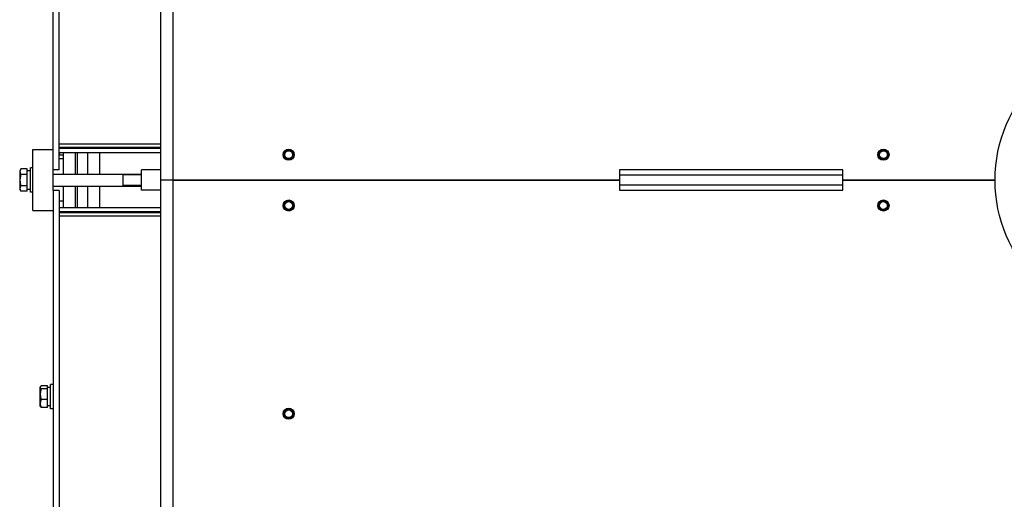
# Model space of a CAD drawing. Header units: millimetres. Extents: x -5881 to 876, y -3382 to 1045.
# Tile 2 of 23: x -5846 to -4875, y -2801 to -2328. Entities that reach past the tile are written whole.
import ezdxf

# ---------------------------------------------------------------- set-up
doc = ezdxf.new("R2010")
doc.units = ezdxf.units.MM
for name, color, linetype, true_color in [('G', 3, 'Continuous', 0x00ff00), ('R', 1, 'Continuous', 0xff0000), ('WELDING', 7, 'Continuous', 0xffffff)]:
    doc.layers.add(name, color=color, linetype=linetype, true_color=true_color)

msp = doc.modelspace()

# ---------------------------------------------------------------- linework, layer by layer
at = {"layer": 'G', "lineweight": 25}
for p, q in [((-5812.56, -2423.3), (-5812.56, -1649.48)), ((-5806.56, -2423.3), (-5806.56, -1653.65)), ((-5694.56, -2150.8), (-5694.56, -2486.3)), ((-5706.56, -2486.3), (-5706.56, -2159.68)), ((-5812.56, -2466.3), (-5812.56, -2423.3)), ((-5806.56, -2466.3), (-5806.56, -2423.3)), ((-5706.56, -2450.86), (-5806.56, -2450.86)), ((-5832.56, -2516.3), (-5832.56, -2456.3)), ((-5832.56, -2456.3), (-5824.56, -2456.3)), ((-5824.56, -2456.3), (-5812.56, -2456.3)), ((-5706.56, -2454.3), (-5806.56, -2454.3)), ((-5706.56, -2455.3), (-5806.56, -2455.3)), ((-5706.56, -2459.3), (-5806.56, -2459.3)), ((-5802.56, -2461.66), (-5806.14, -2461.66)), ((-5802.56, -2480.3), (-5802.56, -2459.3)), ((-5790.56, -2480.3), (-5790.56, -2459.3)), ((-5788.56, -2480.3), (-5788.56, -2459.3)), ((-5778.56, -2480.3), (-5778.56, -2459.3)), ((-5778.56, -2480.3), (-5778.56, -2459.3)), ((-5766.56, -2480.3), (-5766.56, -2459.3)), ((-5720.56, -2455.3), (-5720.56, -2454.3)), ((-5720.56, -2455.3), (-5720.56, -2454.3)), ((-5584.7, -2463.35), (-5584.4, -2458.74)), ((-5580.86, -2465.91), (-5584.7, -2463.35)), ((-5584.4, -2458.74), (-5580.26, -2456.69)), ((-5576.72, -2463.86), (-5580.86, -2465.91)), ((-5580.26, -2456.69), (-5576.42, -2459.25)), ((-5576.42, -2459.25), (-5576.72, -2463.86)), ((-4998.7, -2463.35), (-4998.4, -2458.74)), ((-4994.86, -2465.91), (-4998.7, -2463.35)), ((-4998.4, -2458.74), (-4994.26, -2456.69)), ((-4990.72, -2463.86), (-4994.86, -2465.91)), ((-4994.26, -2456.69), (-4990.42, -2459.25)), ((-4990.42, -2459.25), (-4990.72, -2463.86)), ((-5812.56, -2476.3), (-5812.56, -2466.3)), ((-5806.56, -2476.3), (-5806.56, -2466.3)), ((-5802.56, -2465.24), (-5806.14, -2465.24)), ((-5844.44, -2475.33), (-5845.56, -2477.27)), ((-5845.56, -2477.27), (-5845.56, -2495.32)), ((-5838.06, -2475.33), (-5844.44, -2475.33)), ((-5838.06, -2480.81), (-5844.44, -2480.81)), ((-5838.06, -2480.81), (-5838.06, -2475.33)), ((-5835.06, -2477.2), (-5838.06, -2477.2)), ((-5838.06, -2491.78), (-5838.06, -2480.81)), ((-5835.06, -2498.3), (-5835.06, -2474.3)), ((-5832.56, -2474.3), (-5835.06, -2474.3)), ((-5812.56, -2496.46), (-5812.56, -2476.3)), ((-5806.56, -2476.3), (-5812.56, -2476.3)), ((-5812.56, -2480.3), (-5725.56, -2480.3)), ((-5744.06, -2480.3), (-5744.06, -2486.3)), ((-5706.56, -2476.3), (-5725.56, -2476.3)), ((-5725.56, -2496.3), (-5725.56, -2476.3)), ((-5254.56, -2476.3), (-5254.56, -2486.3)), ((-5034.56, -2476.3), (-5254.56, -2476.3)), ((-5226.49, -2481.3), (-5254.56, -2481.3)), ((-5062.63, -2481.3), (-5226.49, -2481.3)), ((-5034.56, -2481.3), (-5062.63, -2481.3)), ((-5034.56, -2486.3), (-5034.56, -2476.3)), ((-5838.06, -2491.78), (-5844.44, -2491.78)), ((-5838.06, -2497.27), (-5838.06, -2491.78)), ((-5812.56, -2492.3), (-5725.56, -2492.3)), ((-5802.56, -2513.46), (-5802.56, -2492.3)), ((-5790.56, -2513.46), (-5790.56, -2492.3)), ((-5788.56, -2513.46), (-5788.56, -2492.3)), ((-5778.56, -2513.46), (-5778.56, -2492.3)), ((-5778.56, -2513.46), (-5778.56, -2492.3)), ((-5766.56, -2513.46), (-5766.56, -2492.3)), ((-5744.06, -2486.3), (-5744.06, -2492.3)), ((-5694.56, -2486.3), (-5706.56, -2486.3)), ((-5694.56, -2486.3), (-5706.56, -2486.3)), ((-5706.56, -2812.92), (-5706.56, -2486.3)), ((-5689.56, -2486.3), (-5694.56, -2486.3)), ((-5694.56, -2486.3), (-5694.56, -2821.8)), ((-5694.56, -2486.3), (-5689.56, -2486.3)), ((-5689.56, -2486.3), (-5254.56, -2486.3)), ((-5254.56, -2486.3), (-5689.56, -2486.3)), ((-5254.56, -2486.3), (-5254.56, -2496.3)), ((-5226.49, -2491.3), (-5254.56, -2491.3)), ((-5062.63, -2491.3), (-5226.49, -2491.3)), ((-5034.56, -2491.3), (-5062.63, -2491.3)), ((-5034.56, -2496.3), (-5034.56, -2486.3)), ((-5034.56, -2486.3), (-4884.56, -2486.3)), ((-4884.56, -2486.3), (-5034.56, -2486.3)), ((-5844.44, -2497.27), (-5845.56, -2495.32)), ((-5838.06, -2497.27), (-5844.44, -2497.27)), ((-5835.06, -2495.4), (-5838.06, -2495.4)), ((-5832.56, -2498.3), (-5835.06, -2498.3)), ((-5806.56, -2496.46), (-5812.56, -2496.46)), ((-5812.56, -2496.46), (-5812.56, -2506.46)), ((-5806.56, -2496.46), (-5806.56, -2506.46)), ((-5706.56, -2496.3), (-5725.56, -2496.3)), ((-5254.56, -2496.3), (-5034.56, -2496.3)), ((-5812.56, -2506.46), (-5812.56, -2549.46)), ((-5806.56, -2506.46), (-5806.56, -2549.46)), ((-5806.14, -2506.88), (-5806.56, -2507.61)), ((-5802.56, -2506.88), (-5806.14, -2506.88)), ((-5584.7, -2513.35), (-5584.4, -2508.74)), ((-5584.4, -2508.74), (-5580.26, -2506.69)), ((-5580.26, -2506.69), (-5576.42, -2509.25)), ((-5576.42, -2509.25), (-5576.72, -2513.86)), ((-4998.7, -2513.35), (-4998.4, -2508.74)), ((-4998.4, -2508.74), (-4994.26, -2506.69)), ((-4994.26, -2506.69), (-4990.42, -2509.25)), ((-4990.42, -2509.25), (-4990.72, -2513.86)), ((-5832.56, -2516.3), (-5824.56, -2516.3)), ((-5824.56, -2516.3), (-5812.56, -2516.3)), ((-5706.56, -2513.46), (-5806.56, -2513.46)), ((-5706.56, -2517.46), (-5806.56, -2517.46)), ((-5706.56, -2518.46), (-5806.56, -2518.46)), ((-5706.56, -2521.9), (-5806.56, -2521.9)), ((-5720.56, -2517.46), (-5720.56, -2518.46)), ((-5720.56, -2517.46), (-5720.56, -2518.46)), ((-5580.86, -2515.91), (-5584.7, -2513.35)), ((-5576.72, -2513.86), (-5580.86, -2515.91)), ((-4994.86, -2515.91), (-4998.7, -2513.35)), ((-4990.72, -2513.86), (-4994.86, -2515.91)), ((-5812.56, -2549.46), (-5812.56, -3323.12)), ((-5806.56, -2549.46), (-5806.56, -3318.94)), ((-5825.09, -2689.62), (-5825.56, -2690.43)), ((-5825.56, -2690.43), (-5825.56, -2708.48)), ((-5818.06, -2688.85), (-5824.44, -2688.85)), ((-5818.06, -2691.73), (-5824.44, -2691.73)), ((-5818.06, -2691.73), (-5818.06, -2688.85)), ((-5815.06, -2690.36), (-5818.06, -2690.36)), ((-5818.06, -2702.33), (-5818.06, -2691.73)), ((-5815.06, -2711.46), (-5815.06, -2687.46)), ((-5812.56, -2687.46), (-5815.06, -2687.46)), ((-5818.06, -2702.33), (-5824.44, -2702.33)), ((-5818.06, -2710.07), (-5818.06, -2702.33)), ((-5825.09, -2709.3), (-5825.56, -2708.48)), ((-5818.06, -2710.07), (-5824.44, -2710.07)), ((-5815.06, -2708.56), (-5818.06, -2708.56)), ((-5812.56, -2711.46), (-5815.06, -2711.46)), ((-5584.7, -2718.35), (-5584.4, -2713.74)), ((-5584.4, -2713.74), (-5580.26, -2711.69)), ((-5580.26, -2711.69), (-5576.42, -2714.25)), ((-5576.42, -2714.25), (-5576.72, -2718.86)), ((-5580.86, -2720.91), (-5584.7, -2718.35)), ((-5576.72, -2718.86), (-5580.86, -2720.91))]:
    msp.add_line(p, q, dxfattribs=at)
for centre, radius in [((-4744.56, -2486.3), 140), ((-5580.56, -2461.3), 5.5), ((-5580.56, -2461.3), 4.65), ((-5580.56, -2461.3), 3.8), ((-4994.56, -2461.3), 5.5), ((-4994.56, -2461.3), 4.65), ((-4994.56, -2461.3), 3.8), ((-5580.56, -2511.3), 5.5), ((-5580.56, -2511.3), 4.65), ((-5580.56, -2511.3), 3.8), ((-4994.56, -2511.3), 5.5), ((-4994.56, -2511.3), 4.65), ((-4994.56, -2511.3), 3.8), ((-5580.56, -2716.3), 5.5), ((-5580.56, -2716.3), 4.65), ((-5580.56, -2716.3), 3.8)]:
    msp.add_circle(centre, radius, dxfattribs=at)
at = {"layer": 'R', "lineweight": 9}
for p, q in [((-5744.06, -2481.25), (-5725.56, -2481.25)), ((-5744.06, -2491.35), (-5725.56, -2491.35))]:
    msp.add_line(p, q, dxfattribs=at)
at = {"layer": 'WELDING', "lineweight": 25}
for points, knots in [([(-5806.56, -2460.12), (-5806.5, -2460.38), (-5806.36, -2460.9), (-5806.22, -2461.41), (-5806.14, -2461.66)], [0, 0, 0, 0, 2.566361, 5, 5, 5, 5]), ([(-5844.44, -2475.33), (-5844.58, -2475.57), (-5844.78, -2475.97), (-5845, -2476.5), (-5845.13, -2476.92), (-5845.22, -2477.29), (-5845.27, -2477.67), (-5845.29, -2478.06), (-5845.28, -2478.43), (-5845.23, -2478.8), (-5845.14, -2479.19), (-5844.97, -2479.75), (-5844.73, -2480.29), (-5844.51, -2480.69), (-5844.44, -2480.81)], [0, 0, 0, 0, 2.031939, 3.311633, 4.396645, 5.423589, 6.350589, 7.49983, 8.533187, 9.335775, 10.524184, 11.684847, 13.915004, 15, 15, 15, 15]), ([(-5844.44, -2480.81), (-5844.51, -2481.07), (-5844.69, -2481.72), (-5844.96, -2482.91), (-5845.16, -2484.1), (-5845.24, -2485.03), (-5845.27, -2485.54), (-5845.28, -2485.87), (-5845.29, -2486.15), (-5845.29, -2486.45), (-5845.28, -2486.83), (-5845.26, -2487.28), (-5845.21, -2487.93), (-5845.1, -2488.87), (-5844.91, -2489.94), (-5844.67, -2490.94), (-5844.52, -2491.5), (-5844.44, -2491.78)], [0, 0, 0, 0, 3.152296, 8.024027, 14.430358, 17.4743, 18.996271, 20.518242, 21.409855, 22.301468, 24.084694, 25.867919, 27.651145, 31.792504, 37.072525, 40.536262, 44, 44, 44, 44]), ([(-5844.44, -2491.78), (-5844.58, -2492.03), (-5844.78, -2492.42), (-5845, -2492.96), (-5845.13, -2493.37), (-5845.22, -2493.74), (-5845.27, -2494.13), (-5845.29, -2494.51), (-5845.28, -2494.88), (-5845.23, -2495.25), (-5845.14, -2495.64), (-5844.97, -2496.2), (-5844.73, -2496.74), (-5844.51, -2497.14), (-5844.44, -2497.27)], [0, 0, 0, 0, 2.031939, 3.311633, 4.396645, 5.423589, 6.350589, 7.49983, 8.533187, 9.335775, 10.524184, 11.684847, 13.915004, 15, 15, 15, 15]), ([(-5825.09, -2689.62), (-5825.14, -2689.7), (-5825.21, -2689.86), (-5825.27, -2690.08), (-5825.29, -2690.29), (-5825.28, -2690.48), (-5825.24, -2690.63), (-5825.19, -2690.76), (-5825.09, -2690.99), (-5824.86, -2691.32), (-5824.59, -2691.59), (-5824.44, -2691.73)], [0, 0, 0, 0, 1.420559, 2.658679, 3.809082, 4.997271, 5.750821, 6.394967, 7.236084, 9.559192, 12, 12, 12, 12]), ([(-5824.44, -2691.73), (-5824.55, -2692.09), (-5824.69, -2692.63), (-5824.91, -2693.52), (-5825.06, -2694.32), (-5825.17, -2695.06), (-5825.23, -2695.66), (-5825.27, -2696.26), (-5825.29, -2697), (-5825.28, -2697.62), (-5825.24, -2698.25), (-5825.18, -2698.91), (-5825.05, -2699.83), (-5824.82, -2700.97), (-5824.59, -2701.83), (-5824.44, -2702.33)], [0, 0, 0, 0, 1.679816, 2.464254, 4.100621, 5.29978, 5.785161, 6.773962, 7.999819, 9.102067, 9.530451, 10.806592, 12.055167, 13.667644, 16, 16, 16, 16]), ([(-5824.44, -2688.85), (-5824.51, -2688.92), (-5824.65, -2689.05), (-5824.88, -2689.3), (-5825.01, -2689.49), (-5825.09, -2689.62)], [0, 0, 0, 0, 1.655728, 3.01832, 6, 6, 6, 6]), ([(-5824.44, -2702.33), (-5824.58, -2702.67), (-5824.76, -2703.17), (-5824.96, -2703.83), (-5825.08, -2704.33), (-5825.18, -2704.85), (-5825.25, -2705.37), (-5825.28, -2705.85), (-5825.29, -2706.3), (-5825.27, -2706.74), (-5825.23, -2707.23), (-5825.14, -2707.78), (-5824.97, -2708.57), (-5824.73, -2709.34), (-5824.51, -2709.88), (-5824.44, -2710.07)], [0, 0, 0, 0, 2.167402, 3.143264, 4.100621, 5.29978, 6.354207, 7.267519, 8.214858, 9.102067, 9.95816, 11.225797, 12.521117, 14.84267, 16, 16, 16, 16]), ([(-5824.44, -2710.07), (-5824.51, -2710), (-5824.65, -2709.87), (-5824.88, -2709.62), (-5825.01, -2709.43), (-5825.09, -2709.3)], [0, 0, 0, 0, 1.655728, 3.01832, 6, 6, 6, 6])]:
    msp.add_open_spline(points, degree=3, knots=knots, dxfattribs=at)
for points in [[(-5806.14, -2461.66), (-5806.3, -2461.79), (-5806.44, -2461.93), (-5806.56, -2462.07)], [(-5806.56, -2464.83), (-5806.44, -2464.97), (-5806.3, -2465.11), (-5806.14, -2465.24)], [(-5806.14, -2506.88), (-5806.3, -2507.15), (-5806.44, -2507.41), (-5806.56, -2507.68)], [(-5806.56, -2513.02), (-5806.49, -2513.16), (-5806.42, -2513.31), (-5806.34, -2513.46)]]:
    msp.add_open_spline(points, degree=3, dxfattribs=at)

doc.saveas('drawing.dxf')
